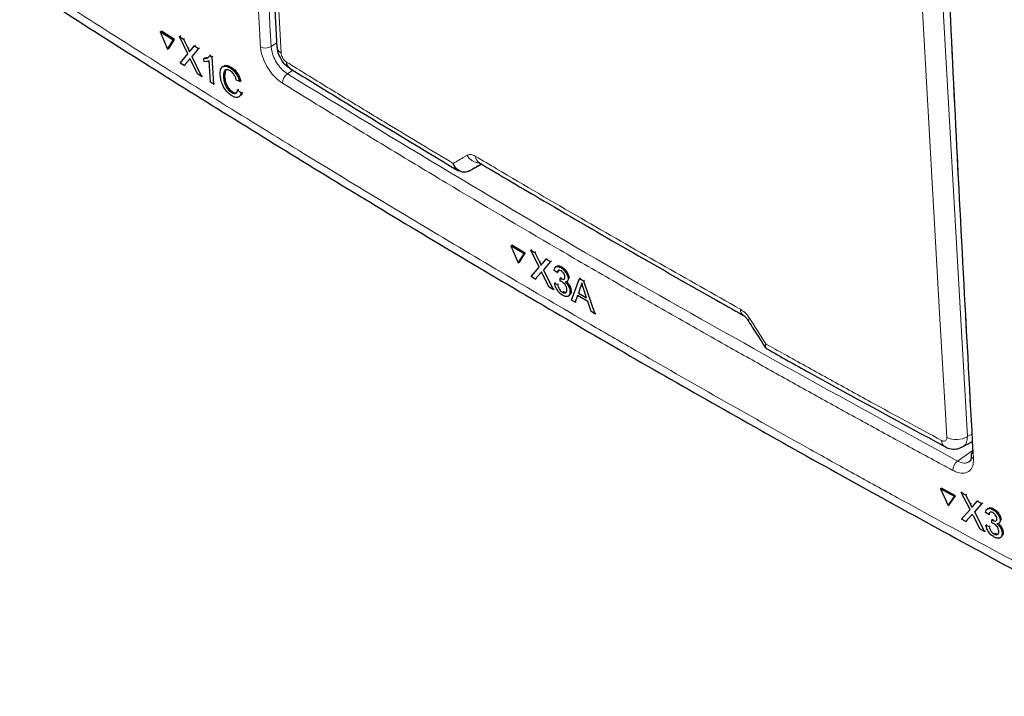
# Paper-space layout 'Blatt2' of a CAD drawing. Header units: millimetres. Extents: x 5 to 418, y 2 to 292.
# Tile 2 of 64: x 85 to 118, y 90 to 112. Entities that reach past the tile are written whole.
import ezdxf

# ---------------------------------------------------------------- set-up
doc = ezdxf.new("R2010")
doc.units = ezdxf.units.MM

psp = doc.layouts.new('Blatt2')

# ---------------------------------------------------------------- linework, layer by layer
at = {"color": 7, "linetype": 'Continuous', "lineweight": 25}
for p, q in [((92.512, 128.276), (93.453, 111.134)), ((89.569, 111.637), (89.606, 111.659)), ((90, 111.367), (89.569, 111.637)), ((89.569, 111.637), (89.812, 111.068)), ((90.037, 111.389), (89.606, 111.659)), ((90.209, 111.483), (90.246, 111.505)), ((90.483, 110.909), (90.209, 111.483)), ((90.209, 111.483), (90.342, 111.4)), ((90.246, 111.505), (90.252, 111.502)), ((89.812, 111.068), (90, 111.367)), ((89.848, 111.09), (90.037, 111.389)), ((90, 111.367), (90.037, 111.389)), ((90.342, 111.4), (90.378, 111.422)), ((90.342, 111.4), (90.492, 111.085)), ((90.584, 111.028), (90.705, 111.173)), ((90.705, 111.173), (90.741, 111.195)), ((90.705, 111.173), (90.84, 111.089)), ((90.84, 111.089), (90.875, 111.11)), ((89.812, 111.068), (89.848, 111.09)), ((90.225, 110.601), (90.483, 110.909)), ((90.84, 111.089), (90.617, 110.824)), ((90.617, 110.824), (90.653, 110.846)), ((90.617, 110.824), (90.935, 110.157)), ((91.019, 110.759), (91.054, 110.78)), ((91.056, 110.781), (91.169, 110.801)), ((91.221, 110.851), (91.256, 110.872)), ((91.221, 110.851), (91.285, 110.81)), ((91.285, 110.81), (91.32, 110.832)), ((91.285, 110.81), (91.341, 109.904)), ((90.359, 110.517), (90.225, 110.601)), ((90.525, 110.714), (90.359, 110.517)), ((90.359, 110.517), (90.396, 110.539)), ((90.803, 110.24), (90.593, 110.679)), ((91.026, 110.652), (91.019, 110.759)), ((91.241, 109.966), (91.198, 110.673)), ((91.894, 110.441), (91.93, 110.463)), ((90.935, 110.157), (90.803, 110.24)), ((90.935, 110.157), (90.971, 110.179)), ((91.673, 110.139), (91.708, 110.161)), ((91.736, 110.352), (91.71, 110.161)), ((91.341, 109.904), (91.241, 109.966)), ((91.341, 109.904), (91.376, 109.925)), ((92.212, 109.989), (92.103, 110.031)), ((92.212, 109.989), (92.248, 110.012)), ((91.937, 109.621), (91.973, 109.642)), ((92.142, 109.711), (92.178, 109.733)), ((92.142, 109.711), (92.254, 109.612)), ((92.254, 109.612), (92.291, 109.635)), ((99.844, 107.011), (100.26, 107.24)), ((100.169, 107.294), (100.17, 107.293)), ((99.844, 107.011), (99.833, 107.005)), ((101.235, 104.519), (101.27, 104.542)), ((101.235, 104.519), (101.484, 103.956)), ((101.682, 104.259), (101.235, 104.519)), ((101.717, 104.282), (101.27, 104.542)), ((101.484, 103.956), (101.682, 104.259)), ((101.52, 103.979), (101.717, 104.282)), ((101.682, 104.259), (101.717, 104.282)), ((101.899, 104.379), (101.935, 104.402)), ((102.182, 103.811), (101.899, 104.379)), ((101.899, 104.379), (102.037, 104.299)), ((102.037, 104.299), (102.072, 104.322)), ((102.037, 104.299), (102.191, 103.987)), ((101.484, 103.956), (101.52, 103.979)), ((102.286, 103.932), (102.413, 104.079)), ((102.553, 103.998), (102.32, 103.728)), ((102.413, 104.079), (102.448, 104.102)), ((102.413, 104.079), (102.553, 103.998)), ((102.553, 103.998), (102.587, 104.02)), ((101.912, 103.498), (102.182, 103.811)), ((102.224, 103.617), (102.051, 103.416)), ((102.511, 103.148), (102.295, 103.583)), ((102.32, 103.728), (102.355, 103.751)), ((102.32, 103.728), (102.648, 103.068)), ((102.78, 103.63), (102.676, 103.702)), ((102.765, 103.841), (102.727, 103.816)), ((102.78, 103.63), (102.816, 103.653)), ((102.899, 103.797), (102.933, 103.819)), ((102.051, 103.416), (101.912, 103.498)), ((102.051, 103.416), (102.086, 103.439)), ((102.691, 103.279), (102.725, 103.301)), ((102.691, 103.279), (102.794, 103.23)), ((102.794, 103.23), (102.828, 103.252)), ((102.876, 103.35), (102.881, 103.448)), ((102.881, 103.448), (102.914, 103.47)), ((102.896, 103.438), (102.929, 103.46)), ((103.101, 103.326), (103.139, 103.351)), ((103.143, 103.432), (103.176, 103.454)), ((103.259, 102.712), (103.526, 103.431)), ((103.526, 103.431), (103.561, 103.453)), ((103.526, 103.431), (103.655, 103.356)), ((103.655, 103.356), (103.69, 103.378)), ((103.655, 103.356), (104.03, 102.263)), ((102.648, 103.068), (102.511, 103.148)), ((102.648, 103.068), (102.682, 103.09)), ((102.956, 102.979), (102.99, 103.001)), ((103.208, 103.005), (103.242, 103.027)), ((103.551, 103.154), (103.484, 102.951)), ((103.484, 102.951), (103.518, 102.973)), ((103.484, 102.951), (103.76, 102.79)), ((103.551, 103.154), (103.586, 103.176)), ((103.76, 102.79), (103.667, 103.074)), ((103.147, 102.849), (103.186, 102.874)), ((103.38, 102.642), (103.259, 102.712)), ((103.456, 102.867), (103.38, 102.642)), ((103.38, 102.642), (103.414, 102.664)), ((103.8, 102.666), (103.456, 102.867)), ((103.909, 102.333), (103.8, 102.666)), ((104.03, 102.263), (103.909, 102.333)), ((104.03, 102.263), (104.066, 102.286)), ((116.275, 97.83), (116.609, 98.01)), ((115.538, 96.435), (115.572, 96.458)), ((116.003, 96.185), (115.538, 96.435)), ((115.538, 96.435), (115.795, 95.877)), ((116.037, 96.209), (115.572, 96.458)), ((115.795, 95.877), (116.003, 96.185)), ((115.829, 95.901), (116.037, 96.209)), ((116.003, 96.185), (116.037, 96.209)), ((116.23, 96.31), (116.264, 96.334)), ((116.522, 95.748), (116.23, 96.31)), ((116.23, 96.31), (116.373, 96.234)), ((116.373, 96.234), (116.407, 96.257)), ((116.373, 96.234), (116.533, 95.926)), ((116.765, 96.023), (116.798, 96.046)), ((115.795, 95.877), (115.829, 95.901)), ((116.239, 95.429), (116.522, 95.748)), ((116.632, 95.872), (116.765, 96.023)), ((116.91, 95.945), (116.666, 95.67)), ((116.765, 96.023), (116.91, 95.945)), ((116.91, 95.945), (116.943, 95.968)), ((117.125, 95.791), (117.088, 95.765)), ((117.27, 95.752), (117.303, 95.774)), ((116.384, 95.351), (116.239, 95.429)), ((116.565, 95.555), (116.384, 95.351)), ((116.862, 95.094), (116.639, 95.524)), ((116.666, 95.67), (116.699, 95.693)), ((116.666, 95.67), (117.005, 95.017)), ((117.146, 95.582), (117.037, 95.652)), ((117.146, 95.582), (117.178, 95.605)), ((117.244, 95.304), (117.249, 95.403)), ((117.249, 95.403), (117.282, 95.426)), ((117.265, 95.393), (117.298, 95.416)), ((117.523, 95.393), (117.555, 95.416)), ((116.384, 95.351), (116.418, 95.375)), ((117.005, 95.017), (116.862, 95.094)), ((117.051, 95.229), (117.084, 95.251)), ((117.051, 95.229), (117.158, 95.182)), ((117.158, 95.182), (117.191, 95.205)), ((117.481, 95.288), (117.518, 95.314)), ((117.005, 95.017), (117.038, 95.04)), ((117.325, 94.935), (117.358, 94.958)), ((117.529, 94.813), (117.566, 94.838)), ((117.589, 94.967), (117.622, 94.99))]:
    psp.add_line(p, q, dxfattribs=at)
at = {"color": 7, "linetype": 'Continuous', "lineweight": 18}
for p, q in [((115.46, 115.337), (116.434, 98.176)), ((93.259, 111.153), (93.445, 111.276)), ((90.492, 111.085), (90.528, 111.107)), ((90.525, 110.714), (90.56, 110.736)), ((93.984, 110.363), (93.799, 110.241)), ((102.191, 103.987), (102.226, 104.01)), ((102.224, 103.617), (102.258, 103.639)), ((116.434, 98.176), (116.595, 98.262)), ((116.108, 97.362), (116.624, 97.724)), ((116.533, 95.926), (116.567, 95.949)), ((116.565, 95.555), (116.598, 95.579))]:
    psp.add_line(p, q, dxfattribs=at)
at = {"color": 7, "linetype": 'Continuous', "lineweight": 18, "flags": 128}
for points in [[(92.646, 128.082), (92.689, 127.293), (92.862, 124.137), (93.587, 110.94)], [(115.747, 98.147), (115.702, 98.937), (115.522, 102.097), (114.772, 115.309)]]:
    psp.add_lwpolyline(points, dxfattribs=at)
at = {"color": 7, "linetype": 'Continuous', "lineweight": 18}
for centre, radius, start, end in [((93.074, 111.466), 0.363, 241.8659, 300.6212), ((93.704, 111.164), 0.253, 186.7648, 242.4383), ((94.005, 109.93), 0.373, 123.6033, 179.3326), ((100.223, 107.788), 0.512, 209.8641, 265.9265), ((100.308, 107.49), 0.24, 178.4095, 235.03), ((109.115, 102.401), 0.236, 177.8365, 236.1956), ((109.066, 102.26), 0.204, 284.657, 308.0804), ((115.808, 98.038), 0.234, 177.5096, 235.7477), ((116.063, 98.812), 0.736, 244.5223, 300.2405), ((116.347, 97.048), 0.394, 127.3222, 179.8966), ((116.689, 97.567), 0.133, 187.5558, 246.6454)]:
    psp.add_arc(centre, radius, start, end, dxfattribs=at)
at = {"color": 7, "linetype": 'Continuous', "lineweight": 25}
for centre, radius, start, end in [((94.012, 110.631), 0.244, 178.7934, 234.4644), ((116.687, 97.548), 0.13, 117.5034, 179.4741)]:
    psp.add_arc(centre, radius, start, end, dxfattribs=at)
at = {"color": 7, "linetype": 'Continuous', "lineweight": 18}
psp.add_ellipse((436.35, 292.392), major_axis=(442.573, 249.277), ratio=0.010893, start_param=2.427244, end_param=2.428475, dxfattribs=at)
for points, knots in [([(114.798, 142.641), (114.801, 142.507), (114.818, 141.837), (114.889, 139.023), (115.207, 127.787), (115.767, 113.366), (116.432, 101.196), (116.637, 97.444)], [0, 0, 0, 0, 0.008809, 0.044043, 0.184982, 0.748766, 1, 1, 1, 1]), ([(92.903, 111.146), (92.895, 111.277), (92.856, 111.934), (92.696, 114.697), (92.339, 120.939), (92.111, 126.715), (91.967, 130.362)], [0, 0, 0, 0, 0.020653, 0.103267, 0.433722, 1, 1, 1, 1]), ([(92.338, 128.956), (92.437, 126.761), (92.703, 120.802), (93.044, 114.888), (93.259, 111.153)], [0, 0, 0, 0, 0.368346, 1, 1, 1, 1]), ([(84.888, 113.535), (85.332, 113.249), (86.662, 112.392), (88.897, 110.971), (91.602, 109.277), (94.786, 107.315), (98.005, 105.368), (101.259, 103.439), (103.604, 102.07), (106.908, 100.163), (109.769, 98.544), (112.658, 96.939), (114.582, 95.88), (117.472, 94.306), (121.352, 92.229), (124.303, 90.696), (125.779, 89.929)], [0, 0, 0, 0, 0.034565, 0.103695, 0.172831, 0.241962, 0.345657, 0.41481, 0.484001, 0.518604, 0.657011, 0.691637, 0.726262, 0.794685, 0.897334, 1, 1, 1, 1]), ([(93.632, 109.934), (93.555, 109.991), (93.4, 110.103), (93.187, 110.366), (93.021, 110.662), (92.926, 110.934), (92.909, 111.086), (92.903, 111.146)], [0, 0, 0, 0, 0.214921, 0.429826, 0.644764, 0.85973, 1, 1, 1, 1]), ([(93.259, 111.153), (93.263, 111.108), (93.275, 110.994), (93.345, 110.789), (93.468, 110.566), (93.626, 110.368), (93.741, 110.283), (93.799, 110.241)], [0, 0, 0, 0, 0.1402946, 0.3552968, 0.5702509, 0.7851343, 1, 1, 1, 1]), ([(93.587, 110.94), (93.59, 110.916), (93.596, 110.869), (93.629, 110.792), (93.675, 110.72), (93.724, 110.667), (93.756, 110.645), (93.769, 110.636)], [0, 0, 0, 0, 0.21475, 0.42958, 0.643815, 0.857549, 1, 1, 1, 1]), ([(93.769, 110.636), (93.996, 110.496), (94.678, 110.074), (95.821, 109.374), (97.44, 108.39), (98.61, 107.69), (99.317, 107.266)], [0, 0, 0, 0, 0.124102, 0.372307, 0.620517, 1, 1, 1, 1]), ([(93.799, 110.241), (97.426, 108.035), (104.685, 103.622), (112.299, 99.449), (116.108, 97.362)], [0, 0, 0, 0, 0.499744, 1, 1, 1, 1]), ([(115.953, 97.049), (115.831, 97.115), (115.466, 97.311), (114.86, 97.639), (113.891, 98.165), (112.684, 98.826), (111.241, 99.622), (109.803, 100.422), (108.22, 101.311), (106.493, 102.291), (104.626, 103.362), (102.15, 104.8), (99.693, 106.251), (97.256, 107.716), (95.438, 108.821), (94.234, 109.563), (93.632, 109.934)], [0, 0, 0, 0, 0.015837, 0.047512, 0.079187, 0.142537, 0.205886, 0.269236, 0.332596, 0.415997, 0.499397, 0.582798, 0.74966, 0.833099, 0.916538, 1, 1, 1, 1]), ([(99.317, 107.266), (99.445, 107.34), (99.599, 107.429), (99.753, 107.518), (99.779, 107.533)], [0, 0, 0, 0, 0.830621, 1, 1, 1, 1]), ([(99.779, 107.533), (99.814, 107.546), (99.883, 107.57), (99.99, 107.54), (100.052, 107.505), (100.067, 107.497)], [0, 0, 0, 0, 0.428971, 0.858107, 1, 1, 1, 1]), ([(100.067, 107.497), (100.3, 107.359), (101.462, 106.67), (104.377, 104.961), (107.104, 103.416), (108.879, 102.41)], [0, 0, 0, 0, 0.0802422, 0.4012143, 1, 1, 1, 1]), ([(108.879, 102.41), (108.928, 102.377), (109.025, 102.313), (109.129, 102.193), (109.179, 102.118), (109.191, 102.1)], [0, 0, 0, 0, 0.428234, 0.856338, 1, 1, 1, 1]), ([(109.191, 102.1), (109.371, 101.819), (109.551, 101.537), (109.731, 101.255), (109.732, 101.254)], [0, 0, 0, 0, 0.996047, 1, 1, 1, 1]), ([(109.732, 101.254), (109.731, 101.253), (109.73, 101.251), (109.728, 101.247), (109.722, 101.235), (109.709, 101.206), (109.695, 101.166), (109.707, 101.153), (109.713, 101.146)], [0, 0, 0, 0, 0.011867, 0.036305, 0.092489, 0.236973, 0.63518, 1, 1, 1, 1]), ([(109.732, 101.254), (109.731, 101.253), (109.731, 101.251), (109.729, 101.245), (109.725, 101.231), (109.718, 101.196), (109.715, 101.136), (109.74, 101.11), (109.755, 101.095)], [0, 0, 0, 0, 0.0094744, 0.0289802, 0.0738311, 0.1891693, 0.5070632, 1, 1, 1, 1]), ([(109.732, 101.254), (109.932, 101.142), (110.611, 100.763), (111.774, 100.119), (113.519, 99.16), (114.79, 98.472), (115.575, 98.048)], [0, 0, 0, 0, 0.10352, 0.351725, 0.599934, 1, 1, 1, 1]), ([(115.575, 98.048), (115.588, 98.041), (115.622, 98.025), (115.672, 98.022), (115.716, 98.041), (115.744, 98.084), (115.746, 98.126), (115.747, 98.147)], [0, 0, 0, 0, 0.142448, 0.356183, 0.570422, 0.785249, 1, 1, 1, 1]), ([(116.434, 98.176), (116.428, 98.111), (116.417, 97.983), (116.351, 97.869), (116.288, 97.846), (116.27, 97.839)], [0, 0, 0, 0, 0.419306, 0.839211, 1, 1, 1, 1]), ([(116.637, 97.444), (116.634, 97.36), (116.628, 97.191), (116.515, 97.023), (116.34, 96.945), (116.14, 96.961), (116.006, 97.024), (115.953, 97.049)], [0, 0, 0, 0, 0.214932, 0.429877, 0.644876, 0.859886, 1, 1, 1, 1]), ([(116.108, 97.362), (116.148, 97.344), (116.249, 97.297), (116.391, 97.281), (116.465, 97.325), (116.498, 97.344)], [0, 0, 0, 0, 0.266618, 0.675803, 1, 1, 1, 1])]:
    psp.add_open_spline(points, degree=3, knots=knots, dxfattribs=at)
at = {"color": 7, "linetype": 'Continuous', "lineweight": 25}
for points, knots in [([(116.627, 97.663), (116.423, 101.395), (116.015, 108.858), (115.511, 120.126), (115.246, 127.686), (115.114, 131.466)], [0, 0, 0, 0, 0.333287, 0.666602, 1, 1, 1, 1]), ([(85.097, 113.135), (85.19, 113.074), (87.217, 111.742), (91.286, 109.191), (97.309, 105.49), (103.449, 101.859), (109.685, 98.289), (116.033, 94.784), (121.467, 91.864), (124.829, 90.136), (125.999, 89.535)], [0, 0, 0, 0, 0.0073156, 0.1597915, 0.3120799, 0.4641284, 0.6158325, 0.7672972, 0.9190111, 1, 1, 1, 1]), ([(93.462, 111.133), (93.463, 111.093), (93.465, 110.972), (93.552, 110.767), (93.69, 110.559), (93.822, 110.474), (93.875, 110.44)], [0, 0, 0, 0, 0.1452505, 0.4354177, 0.7735885, 1, 1, 1, 1]), ([(90.492, 111.085), (90.502, 111.065), (90.515, 111.035), (90.532, 110.998), (90.536, 110.982), (90.538, 110.974)], [0, 0, 0, 0, 0.561283, 0.781769, 1, 1, 1, 1]), ([(90.538, 110.974), (90.546, 110.984), (90.562, 111.002), (90.577, 111.02), (90.584, 111.028)], [0, 0, 0, 0, 0.560007, 1, 1, 1, 1]), ([(91.019, 110.759), (91.066, 110.76), (91.149, 110.763), (91.199, 110.824), (91.221, 110.851)], [0, 0, 0, 0, 0.5604261, 1, 1, 1, 1]), ([(90.558, 110.753), (90.551, 110.746), (90.54, 110.733), (90.53, 110.72), (90.525, 110.714)], [0, 0, 0, 0, 0.559993, 1, 1, 1, 1]), ([(90.593, 110.679), (90.586, 110.693), (90.575, 110.718), (90.563, 110.743), (90.558, 110.753)], [0, 0, 0, 0, 0.559995, 1, 1, 1, 1]), ([(91.198, 110.673), (91.168, 110.662), (91.116, 110.643), (91.053, 110.649), (91.026, 110.652)], [0, 0, 0, 0, 0.559684, 1, 1, 1, 1]), ([(91.563, 110.207), (91.563, 110.27), (91.564, 110.395), (91.641, 110.501), (91.763, 110.509), (91.851, 110.464), (91.894, 110.441)], [0, 0, 0, 0, 0.280493, 0.55957, 0.779614, 1, 1, 1, 1]), ([(91.658, 110.464), (91.668, 110.482), (91.697, 110.533), (91.801, 110.529), (91.888, 110.485), (91.931, 110.463)], [0, 0, 0, 0, 0.222773, 0.611087, 1, 1, 1, 1]), ([(91.931, 110.463), (91.97, 110.436), (92.046, 110.382), (92.144, 110.257), (92.212, 110.129), (92.236, 110.051), (92.248, 110.012)], [0, 0, 0, 0, 0.280079, 0.559449, 0.779549, 1, 1, 1, 1]), ([(91.954, 109.51), (91.895, 109.551), (91.778, 109.634), (91.646, 109.849), (91.582, 110.044), (91.569, 110.153), (91.563, 110.207)], [0, 0, 0, 0, 0.279955, 0.558087, 0.778912, 1, 1, 1, 1]), ([(91.896, 110.34), (91.868, 110.355), (91.813, 110.385), (91.743, 110.382), (91.674, 110.318), (91.673, 110.213), (91.673, 110.139)], [0, 0, 0, 0, 0.187223, 0.373905, 0.560738, 1, 1, 1, 1]), ([(91.673, 110.139), (91.678, 110.089), (91.689, 109.989), (91.742, 109.831), (91.837, 109.696), (91.904, 109.646), (91.937, 109.621)], [0, 0, 0, 0, 0.2812469, 0.5607175, 0.7801385, 1, 1, 1, 1]), ([(91.71, 110.161), (91.715, 110.111), (91.725, 110.012), (91.779, 109.853), (91.874, 109.718), (91.94, 109.668), (91.974, 109.643)], [0, 0, 0, 0, 0.2812442, 0.5607152, 0.7801382, 1, 1, 1, 1]), ([(91.894, 110.441), (91.933, 110.414), (92.01, 110.359), (92.107, 110.235), (92.176, 110.107), (92.2, 110.028), (92.212, 109.989)], [0, 0, 0, 0, 0.28008, 0.559446, 0.779548, 1, 1, 1, 1]), ([(92.103, 110.031), (92.093, 110.064), (92.072, 110.131), (92.02, 110.226), (91.956, 110.298), (91.916, 110.326), (91.896, 110.34)], [0, 0, 0, 0, 0.280555, 0.559738, 0.779652, 1, 1, 1, 1]), ([(93.871, 110.433), (94.341, 110.142), (96.2, 108.995), (98.087, 107.863), (99.496, 107.018)], [0, 0, 0, 0, 0.253249, 1, 1, 1, 1]), ([(91.937, 109.621), (91.967, 109.605), (92.026, 109.575), (92.113, 109.594), (92.131, 109.667), (92.142, 109.711)], [0, 0, 0, 0, 0.280711, 0.560906, 1, 1, 1, 1]), ([(92.254, 109.612), (92.244, 109.574), (92.224, 109.497), (92.148, 109.448), (92.052, 109.455), (91.987, 109.491), (91.954, 109.51)], [0, 0, 0, 0, 0.280258, 0.559549, 0.779589, 1, 1, 1, 1]), ([(91.974, 109.643), (92.005, 109.625), (92.049, 109.6), (92.081, 109.611), (92.091, 109.614)], [0, 0, 0, 0, 0.692446, 1, 1, 1, 1]), ([(92.291, 109.635), (92.284, 109.591), (92.277, 109.545), (92.249, 109.528), (92.247, 109.527)], [0, 0, 0, 0, 0.9425254, 1, 1, 1, 1]), ([(99.833, 107.005), (99.823, 107.001), (99.771, 106.976), (99.664, 106.961), (99.52, 107.005), (99.411, 107.099), (99.353, 107.188), (99.329, 107.237), (99.321, 107.257), (99.318, 107.265), (99.317, 107.266)], [0, 0, 0, 0, 0.050092, 0.274143, 0.515157, 0.765665, 0.911882, 0.96558, 0.995276, 1, 1, 1, 1]), ([(99.496, 107.018), (99.495, 107.018), (99.449, 107.032), (99.394, 107.104), (99.345, 107.189), (99.326, 107.238), (99.32, 107.257), (99.318, 107.265), (99.317, 107.266)], [0, 0, 0, 0, 0.007757, 0.520425, 0.819669, 0.929561, 0.99033, 1, 1, 1, 1]), ([(100.17, 107.293), (100.895, 106.864), (103.464, 105.346), (106.409, 103.654), (108.64, 102.398), (108.982, 102.206)], [0, 0, 0, 0, 0.250003, 0.885128, 1, 1, 1, 1]), ([(102.191, 103.987), (102.201, 103.967), (102.215, 103.938), (102.233, 103.9), (102.237, 103.884), (102.239, 103.877)], [0, 0, 0, 0, 0.561276, 0.781767, 1, 1, 1, 1]), ([(102.239, 103.877), (102.248, 103.887), (102.263, 103.905), (102.279, 103.924), (102.286, 103.932)], [0, 0, 0, 0, 0.559994, 1, 1, 1, 1]), ([(102.258, 103.657), (102.252, 103.649), (102.24, 103.636), (102.229, 103.622), (102.224, 103.617)], [0, 0, 0, 0, 0.56001, 1, 1, 1, 1]), ([(102.295, 103.583), (102.288, 103.597), (102.276, 103.621), (102.264, 103.646), (102.258, 103.657)], [0, 0, 0, 0, 0.560005, 1, 1, 1, 1]), ([(102.676, 103.702), (102.682, 103.733), (102.693, 103.794), (102.75, 103.837), (102.823, 103.835), (102.873, 103.809), (102.899, 103.797)], [0, 0, 0, 0, 0.280254, 0.559522, 0.779593, 1, 1, 1, 1]), ([(102.771, 103.836), (102.778, 103.843), (102.799, 103.864), (102.859, 103.857), (102.909, 103.832), (102.934, 103.82)], [0, 0, 0, 0, 0.2012, 0.600294, 1, 1, 1, 1]), ([(102.908, 103.69), (102.889, 103.699), (102.851, 103.718), (102.809, 103.707), (102.787, 103.674), (102.782, 103.645), (102.78, 103.63)], [0, 0, 0, 0, 0.280003, 0.559131, 0.779323, 1, 1, 1, 1]), ([(102.849, 103.725), (102.847, 103.725), (102.834, 103.722), (102.823, 103.695), (102.818, 103.667), (102.816, 103.653)], [0, 0, 0, 0, 0.05499, 0.526976, 1, 1, 1, 1]), ([(102.899, 103.797), (102.931, 103.774), (102.995, 103.73), (103.077, 103.628), (103.129, 103.522), (103.138, 103.462), (103.143, 103.432)], [0, 0, 0, 0, 0.280183, 0.559854, 0.78, 1, 1, 1, 1]), ([(103.039, 103.489), (103.036, 103.51), (103.029, 103.552), (102.993, 103.615), (102.95, 103.663), (102.922, 103.681), (102.908, 103.69)], [0, 0, 0, 0, 0.279459, 0.558953, 0.779255, 1, 1, 1, 1]), ([(102.934, 103.82), (102.966, 103.797), (103.031, 103.753), (103.112, 103.651), (103.164, 103.545), (103.173, 103.485), (103.178, 103.455)], [0, 0, 0, 0, 0.280184, 0.559856, 0.78, 1, 1, 1, 1]), ([(102.958, 102.876), (102.923, 102.9), (102.852, 102.949), (102.766, 103.064), (102.711, 103.179), (102.698, 103.245), (102.691, 103.279)], [0, 0, 0, 0, 0.279912, 0.559249, 0.779476, 1, 1, 1, 1]), ([(102.943, 103.323), (102.93, 103.33), (102.907, 103.341), (102.886, 103.347), (102.876, 103.35)], [0, 0, 0, 0, 0.559772, 1, 1, 1, 1]), ([(102.881, 103.448), (102.883, 103.446), (102.888, 103.443), (102.893, 103.44), (102.896, 103.438)], [0, 0, 0, 0, 0.559998, 1, 1, 1, 1]), ([(102.896, 103.438), (102.916, 103.428), (102.957, 103.409), (103.008, 103.407), (103.039, 103.436), (103.039, 103.471), (103.039, 103.489)], [0, 0, 0, 0, 0.28068, 0.560949, 0.780055, 1, 1, 1, 1]), ([(103.104, 103.066), (103.101, 103.093), (103.093, 103.146), (103.049, 103.226), (102.996, 103.288), (102.96, 103.312), (102.943, 103.323)], [0, 0, 0, 0, 0.27975, 0.559171, 0.779444, 1, 1, 1, 1]), ([(103.143, 103.432), (103.142, 103.412), (103.141, 103.371), (103.11, 103.322), (103.068, 103.319), (103.043, 103.317)], [0, 0, 0, 0, 0.280497, 0.561006, 1, 1, 1, 1]), ([(103.043, 103.317), (103.068, 103.294), (103.118, 103.247), (103.171, 103.158), (103.201, 103.074), (103.206, 103.028), (103.208, 103.005)], [0, 0, 0, 0, 0.279808, 0.559187, 0.779408, 1, 1, 1, 1]), ([(103.107, 103.31), (103.122, 103.296), (103.162, 103.258), (103.207, 103.18), (103.236, 103.097), (103.241, 103.051), (103.244, 103.028)], [0, 0, 0, 0, 0.18872, 0.503433, 0.751508, 1, 1, 1, 1]), ([(103.597, 103.289), (103.591, 103.261), (103.581, 103.211), (103.56, 103.171), (103.551, 103.154)], [0, 0, 0, 0, 0.559917, 1, 1, 1, 1]), ([(103.667, 103.074), (103.654, 103.114), (103.63, 103.186), (103.607, 103.257), (103.597, 103.289)], [0, 0, 0, 0, 0.560003, 1, 1, 1, 1]), ([(102.794, 103.23), (102.801, 103.203), (102.814, 103.15), (102.852, 103.072), (102.904, 103.012), (102.939, 102.99), (102.956, 102.979)], [0, 0, 0, 0, 0.280882, 0.560072, 0.779653, 1, 1, 1, 1]), ([(102.956, 102.979), (102.98, 102.967), (103.027, 102.944), (103.078, 102.962), (103.104, 103.006), (103.104, 103.046), (103.104, 103.066)], [0, 0, 0, 0, 0.2798833, 0.5589958, 0.7793218, 1, 1, 1, 1]), ([(103.208, 103.005), (103.206, 102.964), (103.202, 102.884), (103.134, 102.833), (103.049, 102.831), (102.988, 102.861), (102.958, 102.876)], [0, 0, 0, 0, 0.2794, 0.559064, 0.779378, 1, 1, 1, 1]), ([(102.991, 103.002), (103.016, 102.989), (103.059, 102.967), (103.089, 102.982), (103.102, 102.989)], [0, 0, 0, 0, 0.556827, 1, 1, 1, 1]), ([(103.244, 103.028), (103.243, 102.986), (103.241, 102.916), (103.199, 102.891), (103.183, 102.881)], [0, 0, 0, 0, 0.606083, 1, 1, 1, 1]), ([(108.984, 102.204), (108.985, 102.204), (108.988, 102.202), (109.014, 102.185), (109.05, 102.151), (109.087, 102.108), (109.108, 102.076), (109.117, 102.062)], [0, 0, 0, 0, 0.08872, 0.32539, 0.556991, 0.815516, 1, 1, 1, 1]), ([(109.117, 102.063), (109.17, 101.98), (109.366, 101.673), (109.562, 101.366), (109.706, 101.142)], [0, 0, 0, 0, 0.269026, 1, 1, 1, 1]), ([(109.709, 101.143), (109.718, 101.128), (109.73, 101.106), (109.752, 101.099), (109.758, 101.097)], [0, 0, 0, 0, 0.7102196, 1, 1, 1, 1]), ([(109.755, 101.095), (110.226, 100.832), (112.185, 99.739), (114.17, 98.662), (115.678, 97.844)], [0, 0, 0, 0, 0.240444, 1, 1, 1, 1]), ([(115.68, 97.85), (115.698, 97.838), (115.779, 97.784), (115.948, 97.754), (116.14, 97.762), (116.237, 97.819), (116.271, 97.839)], [0, 0, 0, 0, 0.1043602, 0.4660585, 0.813225, 1, 1, 1, 1]), ([(116.557, 97.549), (116.557, 97.546), (116.566, 97.481), (116.543, 97.393), (116.523, 97.349), (116.504, 97.343), (116.499, 97.342)], [0, 0, 0, 0, 0.019852, 0.429805, 0.849693, 1, 1, 1, 1]), ([(116.533, 95.926), (116.544, 95.905), (116.558, 95.877), (116.576, 95.84), (116.58, 95.824), (116.582, 95.816)], [0, 0, 0, 0, 0.561285, 0.781766, 1, 1, 1, 1]), ([(116.582, 95.816), (116.591, 95.826), (116.608, 95.845), (116.625, 95.864), (116.632, 95.872)], [0, 0, 0, 0, 0.560007, 1, 1, 1, 1]), ([(117.037, 95.652), (117.043, 95.683), (117.056, 95.744), (117.115, 95.788), (117.191, 95.788), (117.244, 95.764), (117.27, 95.752)], [0, 0, 0, 0, 0.280254, 0.559526, 0.779592, 1, 1, 1, 1]), ([(117.131, 95.786), (117.139, 95.794), (117.162, 95.816), (117.226, 95.811), (117.278, 95.787), (117.304, 95.775)], [0, 0, 0, 0, 0.221138, 0.61027, 1, 1, 1, 1]), ([(117.27, 95.752), (117.304, 95.73), (117.371, 95.687), (117.455, 95.588), (117.508, 95.482), (117.518, 95.423), (117.523, 95.393)], [0, 0, 0, 0, 0.2801858, 0.5598568, 0.7799998, 1, 1, 1, 1]), ([(117.304, 95.775), (117.338, 95.754), (117.405, 95.711), (117.489, 95.611), (117.542, 95.506), (117.552, 95.447), (117.557, 95.417)], [0, 0, 0, 0, 0.280185, 0.559852, 0.78, 1, 1, 1, 1]), ([(116.601, 95.596), (116.595, 95.589), (116.582, 95.575), (116.57, 95.561), (116.565, 95.555)], [0, 0, 0, 0, 0.5600015, 1, 1, 1, 1]), ([(116.639, 95.524), (116.632, 95.537), (116.619, 95.561), (116.607, 95.586), (116.601, 95.596)], [0, 0, 0, 0, 0.559997, 1, 1, 1, 1]), ([(117.279, 95.645), (117.26, 95.654), (117.22, 95.672), (117.176, 95.66), (117.153, 95.626), (117.148, 95.597), (117.146, 95.582)], [0, 0, 0, 0, 0.280005, 0.559135, 0.779318, 1, 1, 1, 1]), ([(117.249, 95.403), (117.252, 95.401), (117.258, 95.398), (117.263, 95.395), (117.265, 95.393)], [0, 0, 0, 0, 0.56, 1, 1, 1, 1]), ([(117.265, 95.393), (117.286, 95.384), (117.329, 95.365), (117.382, 95.364), (117.414, 95.395), (117.415, 95.43), (117.415, 95.447)], [0, 0, 0, 0, 0.280677, 0.560953, 0.780059, 1, 1, 1, 1]), ([(117.415, 95.447), (117.412, 95.468), (117.405, 95.51), (117.367, 95.572), (117.323, 95.619), (117.294, 95.636), (117.279, 95.645)], [0, 0, 0, 0, 0.279459, 0.558951, 0.779258, 1, 1, 1, 1]), ([(117.523, 95.393), (117.522, 95.372), (117.521, 95.331), (117.488, 95.282), (117.445, 95.278), (117.418, 95.275)], [0, 0, 0, 0, 0.280495, 0.561001, 1, 1, 1, 1]), ([(117.328, 94.833), (117.291, 94.856), (117.217, 94.903), (117.128, 95.015), (117.071, 95.129), (117.058, 95.195), (117.051, 95.229)], [0, 0, 0, 0, 0.27991, 0.55925, 0.779476, 1, 1, 1, 1]), ([(117.158, 95.182), (117.165, 95.156), (117.179, 95.103), (117.218, 95.026), (117.272, 94.967), (117.308, 94.946), (117.325, 94.935)], [0, 0, 0, 0, 0.28088, 0.560071, 0.77965, 1, 1, 1, 1]), ([(117.313, 95.279), (117.3, 95.285), (117.277, 95.296), (117.254, 95.302), (117.244, 95.304)], [0, 0, 0, 0, 0.55976, 1, 1, 1, 1]), ([(117.481, 95.026), (117.477, 95.053), (117.469, 95.105), (117.424, 95.185), (117.369, 95.245), (117.332, 95.268), (117.313, 95.279)], [0, 0, 0, 0, 0.2797496, 0.5591695, 0.7794428, 1, 1, 1, 1]), ([(117.418, 95.275), (117.444, 95.253), (117.496, 95.207), (117.551, 95.119), (117.582, 95.036), (117.586, 94.99), (117.589, 94.967)], [0, 0, 0, 0, 0.2798086, 0.5591839, 0.7794088, 1, 1, 1, 1]), ([(117.486, 95.266), (117.5, 95.254), (117.539, 95.218), (117.585, 95.143), (117.616, 95.06), (117.62, 95.014), (117.623, 94.991)], [0, 0, 0, 0, 0.176255, 0.495805, 0.74769, 1, 1, 1, 1]), ([(117.325, 94.935), (117.35, 94.924), (117.4, 94.902), (117.452, 94.922), (117.48, 94.966), (117.481, 95.006), (117.481, 95.026)], [0, 0, 0, 0, 0.279883, 0.558996, 0.779321, 1, 1, 1, 1]), ([(117.589, 94.967), (117.586, 94.927), (117.582, 94.846), (117.51, 94.793), (117.422, 94.789), (117.359, 94.818), (117.328, 94.833)], [0, 0, 0, 0, 0.2794, 0.559062, 0.779379, 1, 1, 1, 1]), ([(117.359, 94.959), (117.385, 94.947), (117.431, 94.926), (117.463, 94.942), (117.477, 94.95)], [0, 0, 0, 0, 0.542431, 1, 1, 1, 1]), ([(117.623, 94.991), (117.622, 94.949), (117.62, 94.881), (117.578, 94.856), (117.562, 94.846)], [0, 0, 0, 0, 0.627083, 1, 1, 1, 1])]:
    psp.add_open_spline(points, degree=3, knots=knots, dxfattribs=at)

doc.saveas('drawing.dxf')
